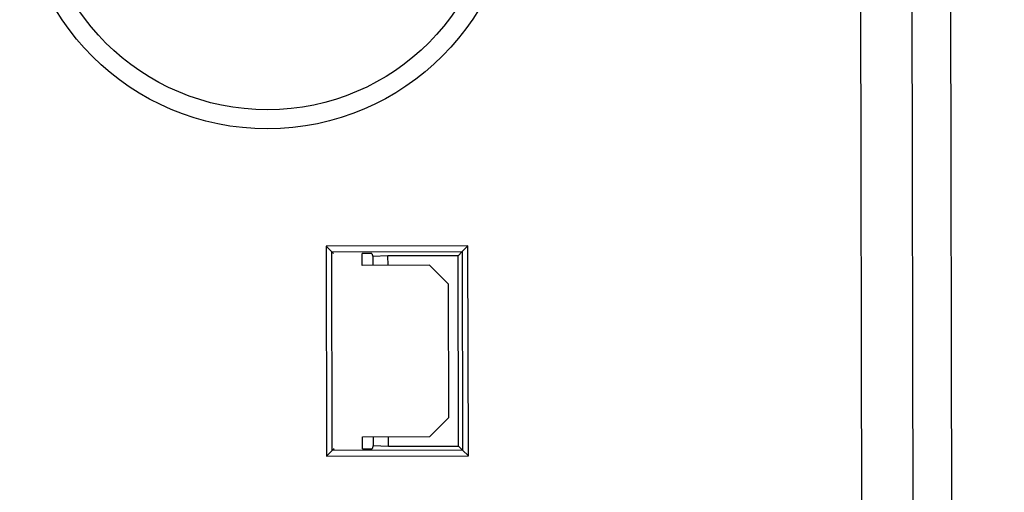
# Model space of a CAD drawing. Header units: millimetres. Extents: x 40090 to 187415, y -53271 to 40260.
# Tile 118 of 256: x 71936 to 71988, y 14440 to 14465. Entities that reach past the tile are written whole.
import ezdxf

# ---------------------------------------------------------------- set-up
doc = ezdxf.new("R2010")
doc.units = ezdxf.units.MM
doc.linetypes.add('ACAD_ISO12W100', pattern=[21, 12, -3, 0, -3, 0, -3])
doc.layers.add('AVM_kabelová_trasa_podhled', color=4, linetype='ACAD_ISO12W100', lineweight=30)
doc.layers.add('AVM_projektor', color=6, linetype='Continuous')
doc.styles.add('AVM', font='arial.ttf')
doc.dimstyles.new('AVM-1_50', dxfattribs={"dimscale": 40, "dimtxt": 2.5, "dimasz": 2.5, "dimexe": 1.25, "dimexo": 0.625, "dimtad": 1, "dimdec": 0, "dimrnd": 1, "dimtxsty": 'AVM', "dimcen": 2.5, "dimclrd": 256, "dimclre": 256, "dimclrt": 256, "dimadec": 0, "dimazin": 0, "dimtfac": 1, "dimtdec": 0, "dimtmove": 0, "dimatfit": 3, "dimfxl": 0, "dimarcsym": 0})

# ---------------------------------------------------------------- blocks, each defined once
blk = doc.blocks.new('PT-FW430-bottom')
for p, q in [((-165.321, 61.4), (-165.021, 61.1)), ((-165.321, 61.4), (-154.279, 61.4)), ((-165.321, 53.946), (-165.321, 61.4)), ((-154.279, 61.4), (-154.579, 61.1)), ((-154.279, 61.4), (-154.279, 53.946)), ((-164.931, 61.01), (-165.021, 61.1)), ((-165.021, 61.1), (-165.021, 54.246)), ((-154.579, 61.1), (-165.021, 61.1)), ((-154.669, 61.01), (-154.579, 61.1)), ((-154.579, 54.246), (-154.579, 61.1)), ((-164.3, 59.517), (-164.931, 59.517)), ((-164.93, 59.01), (-164.93, 59.517)), ((-164.3, 55.967), (-164.3, 59.517)), ((-155.3, 59.517), (-155.3, 55.967)), ((-154.669, 59.517), (-155.3, 59.517)), ((-154.67, 59.517), (-154.67, 59.01)), ((-164.93, 59.01), (-164.757, 58.953)), ((-164.8, 58.153), (-164.757, 58.953)), ((-164.757, 58.953), (-164.3, 58.953)), ((-155.3, 58.953), (-154.843, 58.953)), ((-154.843, 58.953), (-154.67, 59.01)), ((-154.843, 58.953), (-154.8, 58.153)), ((-164.3, 58.153), (-164.8, 58.153)), ((-164.8, 54.467), (-164.8, 58.153)), ((-154.8, 58.153), (-155.3, 58.153)), ((-154.8, 58.153), (-154.8, 54.467)), ((-163.3, 54.967), (-164.3, 55.967)), ((-155.3, 55.967), (-156.3, 54.967)), ((-156.3, 54.967), (-163.3, 54.967)), ((-164.8, 54.467), (-165.021, 54.246)), ((-154.8, 54.467), (-164.8, 54.467)), ((-154.8, 54.467), (-154.579, 54.246)), ((-165.021, 54.246), (-165.321, 53.946)), ((-154.279, 53.946), (-165.321, 53.946)), ((-165.021, 54.246), (-154.579, 54.246)), ((-154.579, 54.246), (-154.279, 53.946)), ((-200.483, 33.278), (16.887, 33.278)), ((17.425, 30.559), (-200.483, 30.559)), ((-135.907, 28.522), (-197.929, 28.522))]:
    blk.add_line(p, q)
for radius in [13.017, 13.017, 12.017]:
    blk.add_arc((-184.5, 64.467), radius, 270, 90)

msp = doc.modelspace()

# ---------------------------------------------------------------- block references
at = {"layer": 'AVM_projektor', "xscale": -1, "rotation": 90.11045350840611}
msp.add_blockref('PT-FW430-bottom', (72014.158, 14287.489), dxfattribs=at)

# ---------------------------------------------------------------- leaders
at = {"layer": 'AVM_kabelová_trasa_podhled', "lineweight": -2, "annotation_type": 0, "has_hookline": 1, "hookline_direction": 1, "text_width": 381.446}
msp.add_leader([(72712.048, 14310.267), (72463.76, 15430.43), (72390.629, 15430.43)], dimstyle='AVM-1_50', override={"dimasz": 1.5, "dimgap": 0.625, "dimtad": 0, "dimclrd": 6}, dxfattribs=at)

doc.saveas('drawing.dxf')
